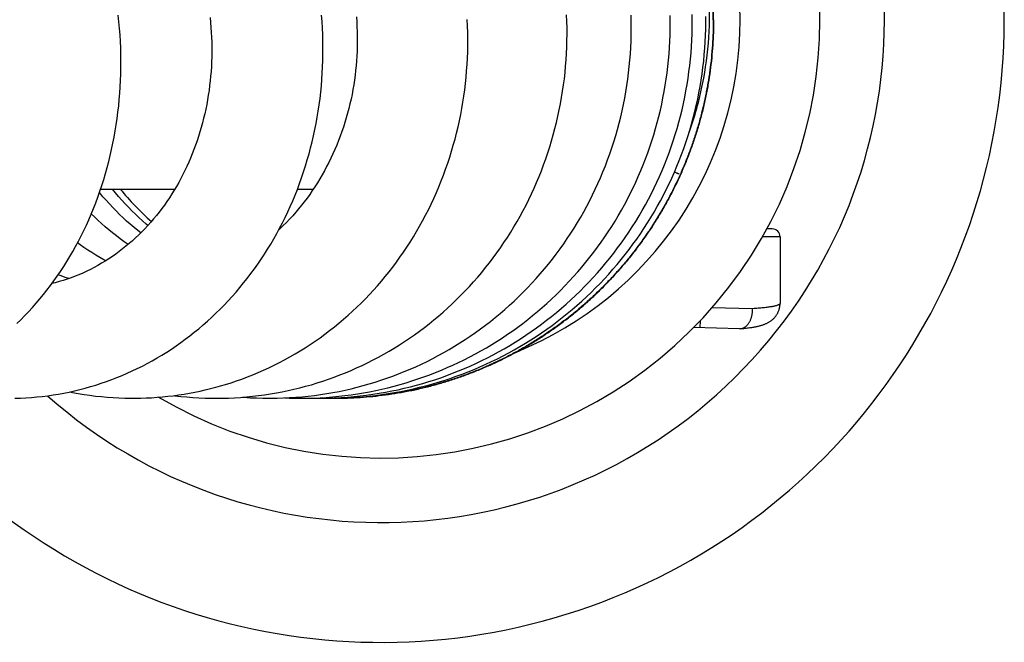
# Model space of a CAD drawing. Header units: millimetres. Extents: x 198 to 322, y 60 to 268.
# Tile 67 of 110: x 316.71 to 321.65, y 99.71 to 102.84. Entities that reach past the tile are written whole.
import ezdxf

# ---------------------------------------------------------------- set-up
doc = ezdxf.new("R2010")
doc.units = ezdxf.units.MM
doc.header["$LTSCALE"] = 30.734
doc.layers.get('0').update_dxf_attribs({"linetype": 'CONTINUOUS'})

msp = doc.modelspace()

# ---------------------------------------------------------------- linework, layer by layer
at = {"color": 7, "linetype": 'Continuous'}
for p, q in [((317.1141, 101.9884), (317.4866, 101.9884)), ((318.1014, 101.9884), (318.181, 101.9884)), ((320.4828, 101.7884), (320.456, 101.7884)), ((320.5228, 101.7484), (320.5228, 101.4148)), ((320.32, 101.2875), (320.089, 101.2936)), ((320.3248, 101.2877), (320.3332, 101.2884)), ((318.0917, 100.9386), (318.118, 100.9384)), ((318.2345, 100.9387), (318.2624, 100.9384)), ((318.2897, 100.9384), (318.2879, 100.9384))]:
    msp.add_line(p, q, dxfattribs=at)
at = {"color": 9, "linetype": 'Continuous'}
for p, q in [((320.5223, 101.7484), (320.4337, 101.7484)), ((320.385, 101.3876), (320.1801, 101.3916)), ((320.1211, 101.3267), (320.1202, 101.2928))]:
    msp.add_line(p, q, dxfattribs=at)
at = {"color": 7, "linetype": 'Continuous'}
for points in [[(316.6835, 100.9387), (316.7112, 100.9395), (316.7387, 100.9407), (316.7662, 100.9425), (316.7936, 100.9448), (316.8209, 100.9476), (316.8482, 100.951), (316.8754, 100.9549), (316.9025, 100.9593), (316.9295, 100.9642), (316.9565, 100.9696), (316.9834, 100.9756), (317.0103, 100.9821), (317.037, 100.9891), (317.0637, 100.9967), (317.0903, 101.0047), (317.1168, 101.0133), (317.1431, 101.0224), (317.1693, 101.032), (317.1954, 101.0422), (317.2213, 101.0528), (317.2471, 101.0639), (317.2726, 101.0755), (317.298, 101.0876), (317.3231, 101.1002), (317.348, 101.1133), (317.3727, 101.1268), (317.3972, 101.1408), (317.4214, 101.1552), (317.4453, 101.1702), (317.469, 101.1855), (317.4924, 101.2013), (317.5156, 101.2176), (317.5385, 101.2344), (317.5612, 101.2516), (317.5837, 101.2694), (317.6059, 101.2876), (317.6279, 101.3062), (317.6496, 101.3254), (317.671, 101.3449), (317.6922, 101.365), (317.713, 101.3855), (317.7335, 101.4064), (317.7537, 101.4277), (317.7736, 101.4494), (317.7931, 101.4715), (317.8122, 101.494), (317.831, 101.5169), (317.8494, 101.5401), (317.8674, 101.5637), (317.8851, 101.5876), (317.9023, 101.6119), (317.9191, 101.6365), (317.9356, 101.6615), (317.9516, 101.6868), (317.9673, 101.7125), (317.9825, 101.7385), (317.9973, 101.7648), (318.0117, 101.7915), (318.0257, 101.8184), (318.0393, 101.8458), (318.0525, 101.8734), (318.0652, 101.9013), (318.0775, 101.9295), (318.0894, 101.9581), (318.1008, 101.9869), (318.1117, 102.0159), (318.1222, 102.0453), (318.1323, 102.0748), (318.1418, 102.1046), (318.1509, 102.1345), (318.1595, 102.1647), (318.1676, 102.195), (318.1752, 102.2254), (318.1823, 102.256), (318.1889, 102.2868), (318.195, 102.3176), (318.2007, 102.3486), (318.2058, 102.3798), (318.2104, 102.4111), (318.2146, 102.4425), (318.2182, 102.4741), (318.2213, 102.5059), (318.2239, 102.5378), (318.2261, 102.5698), (318.2277, 102.6019), (318.2288, 102.6341), (318.2294, 102.6664), (318.2295, 102.6988), (318.2291, 102.7312), (318.2281, 102.7637), (318.2267, 102.7961), (318.2247, 102.8286), (318.2222, 102.8611)], [(316.6927, 101.3131), (316.7128, 101.3325), (316.7325, 101.3525), (316.752, 101.3728), (316.7712, 101.3937), (316.79, 101.4149), (316.8086, 101.4366), (316.8268, 101.4587), (316.8447, 101.4813), (316.8622, 101.5042), (316.8794, 101.5276), (316.8962, 101.5513), (316.9126, 101.5753), (316.9286, 101.5997), (316.9442, 101.6244), (316.9594, 101.6495), (316.9742, 101.6749), (316.9886, 101.7006), (317.0026, 101.7267), (317.0162, 101.7531), (317.0294, 101.7799), (317.0423, 101.8071), (317.0547, 101.8346), (317.0667, 101.8625), (317.0782, 101.8907), (317.0894, 101.9192), (317.1001, 101.948), (317.1103, 101.9771), (317.1201, 102.0064), (317.1295, 102.036), (317.1384, 102.0658), (317.1468, 102.0959), (317.1547, 102.1261), (317.1622, 102.1565), (317.1692, 102.1871), (317.1757, 102.2179), (317.1817, 102.2488), (317.1873, 102.2799), (317.1923, 102.3112), (317.1969, 102.3426), (317.2009, 102.3741), (317.2045, 102.4058), (317.2076, 102.4377), (317.2102, 102.4696), (317.2123, 102.5017), (317.2139, 102.5339), (317.215, 102.5663), (317.2156, 102.5987), (317.2157, 102.6312), (317.2153, 102.6638), (317.2144, 102.6965), (317.213, 102.7292), (317.2111, 102.762), (317.2087, 102.7948), (317.2058, 102.8276), (317.2024, 102.8605)], [(317.6939, 100.9385), (317.7243, 100.9388), (317.7546, 100.9396), (317.7849, 100.941), (317.8152, 100.9428), (317.8454, 100.9452), (317.8756, 100.9482), (317.9058, 100.9517), (317.9358, 100.9557), (317.9657, 100.9602), (317.9955, 100.9653), (318.0251, 100.9709), (318.0546, 100.977), (318.084, 100.9836), (318.1132, 100.9907), (318.1423, 100.9983), (318.1712, 101.0065), (318.2, 101.0152), (318.2287, 101.0244), (318.2573, 101.0341), (318.2858, 101.0443), (318.3141, 101.0551), (318.3423, 101.0664), (318.3703, 101.0782), (318.3982, 101.0905), (318.4259, 101.1033), (318.4533, 101.1166), (318.4806, 101.1304), (318.5076, 101.1447), (318.5343, 101.1594), (318.5608, 101.1747), (318.5871, 101.1903), (318.613, 101.2065), (318.6387, 101.2231), (318.664, 101.2401), (318.689, 101.2575), (318.7137, 101.2753), (318.738, 101.2936), (318.762, 101.3122), (318.7857, 101.3313), (318.8091, 101.3509), (318.8322, 101.3709), (318.855, 101.3913), (318.8775, 101.4122), (318.8997, 101.4335), (318.9216, 101.4552), (318.9431, 101.4774), (318.9643, 101.5), (318.9852, 101.523), (319.0056, 101.5464), (319.0257, 101.5701), (319.0454, 101.5942), (319.0647, 101.6187), (319.0836, 101.6434), (319.102, 101.6685), (319.12, 101.694), (319.1376, 101.7197), (319.1547, 101.7457), (319.1714, 101.772), (319.1877, 101.7986), (319.2035, 101.8255), (319.2189, 101.8527), (319.2338, 101.8802), (319.2482, 101.908), (319.2622, 101.936), (319.2757, 101.9643), (319.2888, 101.9929), (319.3014, 102.0218), (319.3136, 102.0509), (319.3252, 102.0803), (319.3364, 102.1099), (319.3471, 102.1397), (319.3574, 102.1698), (319.3671, 102.2001), (319.3763, 102.2306), (319.3851, 102.2612), (319.3933, 102.292), (319.401, 102.323), (319.4082, 102.354), (319.4149, 102.3852), (319.421, 102.4165), (319.4267, 102.4478), (319.4318, 102.4792), (319.4363, 102.5107), (319.4404, 102.5422), (319.4439, 102.5739), (319.4469, 102.6055), (319.4494, 102.6373), (319.4513, 102.6692), (319.4527, 102.7012), (319.4536, 102.7332), (319.454, 102.7654), (319.4538, 102.7976), (319.4531, 102.8298), (319.4519, 102.8621)], [(317.9597, 100.9385), (317.9681, 100.9386), (317.9994, 100.939), (318.0307, 100.9399), (318.062, 100.9415), (318.0933, 100.9435), (318.1245, 100.9461), (318.1557, 100.9493), (318.1868, 100.953), (318.2178, 100.9572), (318.2486, 100.9619), (318.2794, 100.9672), (318.3099, 100.9731), (318.3404, 100.9794), (318.3707, 100.9863), (318.4009, 100.9937), (318.431, 101.0016), (318.4609, 101.0101), (318.4907, 101.0191), (318.5204, 101.0286), (318.5499, 101.0387), (318.5793, 101.0493), (318.6085, 101.0604), (318.6375, 101.072), (318.6664, 101.0842), (318.6951, 101.0968), (318.7236, 101.11), (318.7519, 101.1236), (318.7799, 101.1378), (318.8077, 101.1524), (318.8353, 101.1676), (318.8626, 101.1832), (318.8896, 101.1993), (318.9163, 101.2158), (318.9426, 101.2328), (318.9687, 101.2502), (318.9944, 101.268), (319.0197, 101.2862), (319.0448, 101.3049), (319.0695, 101.324), (319.0939, 101.3436), (319.118, 101.3636), (319.1417, 101.3841), (319.1652, 101.405), (319.1883, 101.4263), (319.2112, 101.4481), (319.2336, 101.4703), (319.2558, 101.493), (319.2775, 101.516), (319.2989, 101.5394), (319.3199, 101.5633), (319.3405, 101.5875), (319.3607, 101.612), (319.3804, 101.6369), (319.3998, 101.6622), (319.4187, 101.6877), (319.4371, 101.7136), (319.4551, 101.7397), (319.4726, 101.7662), (319.4896, 101.7928), (319.5062, 101.8198), (319.5223, 101.847), (319.5379, 101.8745), (319.553, 101.9022), (319.5677, 101.9303), (319.582, 101.9586), (319.5958, 101.9873), (319.6091, 102.0162), (319.6219, 102.0454), (319.6343, 102.0749), (319.6462, 102.1046), (319.6576, 102.1346), (319.6685, 102.1649), (319.6789, 102.1953), (319.6888, 102.2259), (319.6982, 102.2567), (319.7071, 102.2877), (319.7154, 102.3188), (319.7232, 102.3501), (319.7305, 102.3814), (319.7373, 102.4129), (319.7435, 102.4444), (319.7491, 102.476), (319.7543, 102.5076), (319.7589, 102.5394), (319.7629, 102.5711), (319.7664, 102.603), (319.7694, 102.635), (319.7718, 102.667), (319.7738, 102.6991), (319.7751, 102.7313), (319.7759, 102.7636), (319.7762, 102.796), (319.776, 102.8284), (319.7752, 102.8609)], [(318.3969, 102.8526), (318.3987, 102.8279), (318.4, 102.8032), (318.401, 102.7785), (318.4015, 102.7539), (318.4016, 102.7293), (318.4013, 102.7048), (318.4005, 102.6804), (318.3994, 102.656), (318.3978, 102.6317), (318.3958, 102.6075), (318.3934, 102.5834), (318.3906, 102.5593), (318.3873, 102.5353), (318.3837, 102.5113), (318.3796, 102.4875), (318.3751, 102.4637), (318.3702, 102.4399), (318.3648, 102.4163), (318.3591, 102.3928), (318.3529, 102.3693), (318.3463, 102.346), (318.3393, 102.3228), (318.3319, 102.2998), (318.3241, 102.2769), (318.3159, 102.2542), (318.3073, 102.2316), (318.2983, 102.2093), (318.289, 102.1872), (318.2792, 102.1653), (318.2691, 102.1436), (318.2587, 102.1223), (318.2478, 102.1011), (318.2367, 102.0803), (318.2252, 102.0598), (318.2133, 102.0395), (318.2012, 102.0196), (318.1887, 102), (318.1759, 101.9808), (318.1629, 101.9618), (318.1495, 101.9432), (318.1357, 101.9249), (318.1217, 101.9069), (318.1073, 101.8892), (318.0926, 101.8718), (318.0775, 101.8546), (318.0621, 101.8378), (318.0463, 101.8212), (318.0301, 101.8049), (318.0137, 101.7889), (318.007, 101.7827)], [(318.118, 100.9384), (318.1519, 100.9388), (318.1833, 100.9396), (318.2147, 100.941), (318.246, 100.9429), (318.2773, 100.9454), (318.3086, 100.9484), (318.3398, 100.9519), (318.3709, 100.9559), (318.4019, 100.9605), (318.4328, 100.9656), (318.4636, 100.9712), (318.4943, 100.9774), (318.5249, 100.9841), (318.5554, 100.9913), (318.5858, 100.999), (318.616, 101.0072), (318.6461, 101.016), (318.676, 101.0253), (318.7058, 101.0351), (318.7355, 101.0454), (318.765, 101.0563), (318.7944, 101.0676), (318.8236, 101.0795), (318.8526, 101.0919), (318.8814, 101.1047), (318.91, 101.1181), (318.9384, 101.1319), (318.9665, 101.1463), (318.9944, 101.1611), (319.022, 101.1763), (319.0493, 101.1921), (319.0764, 101.2082), (319.1031, 101.2248), (319.1295, 101.2419), (319.1555, 101.2593), (319.1813, 101.2772), (319.2067, 101.2956), (319.2319, 101.3143), (319.2567, 101.3335), (319.2812, 101.3532), (319.3054, 101.3732), (319.3292, 101.3937), (319.3528, 101.4146), (319.376, 101.436), (319.3988, 101.4577), (319.4213, 101.4799), (319.4435, 101.5024), (319.4653, 101.5254), (319.4867, 101.5487), (319.5077, 101.5724), (319.5283, 101.5965), (319.5486, 101.6209), (319.5684, 101.6457), (319.5878, 101.6708), (319.6067, 101.6962), (319.6253, 101.7219), (319.6433, 101.7479), (319.6609, 101.7741), (319.678, 101.8006), (319.6947, 101.8273), (319.7109, 101.8544), (319.7266, 101.8817), (319.7419, 101.9092), (319.7567, 101.9371), (319.7711, 101.9653), (319.785, 101.9937), (319.7984, 102.0224), (319.8114, 102.0514), (319.824, 102.0807), (319.836, 102.1102), (319.8476, 102.1399), (319.8587, 102.1698), (319.8692, 102.2), (319.8793, 102.2303), (319.8889, 102.2608), (319.8979, 102.2915), (319.9065, 102.3223), (319.9145, 102.3531), (319.922, 102.3841), (319.9289, 102.4152), (319.9353, 102.4464), (319.9412, 102.4776), (319.9466, 102.509), (319.9515, 102.5404), (319.9558, 102.5719), (319.9596, 102.6034), (319.9628, 102.6351), (319.9655, 102.6668), (319.9677, 102.6986), (319.9694, 102.7305), (319.9705, 102.7624), (319.9711, 102.7945), (319.9712, 102.8265), (319.9707, 102.8586)], [(318.2079, 100.9384), (318.2257, 100.9385), (318.2574, 100.9391), (318.2892, 100.9402), (318.321, 100.9419), (318.3528, 100.9441), (318.3846, 100.9469), (318.4164, 100.9502), (318.4482, 100.954), (318.4799, 100.9584), (318.5115, 100.9633), (318.5431, 100.9688), (318.5746, 100.9748), (318.6059, 100.9814), (318.6371, 100.9885), (318.6681, 100.996), (318.6989, 101.0042), (318.7296, 101.0128), (318.76, 101.0219), (318.7903, 101.0315), (318.8204, 101.0417), (318.8503, 101.0524), (318.88, 101.0635), (318.9095, 101.0752), (318.9389, 101.0874), (318.968, 101.1001), (318.9969, 101.1133), (319.0257, 101.1271), (319.0542, 101.1413), (319.0826, 101.156), (319.1107, 101.1713), (319.1386, 101.187), (319.1662, 101.2032), (319.1936, 101.2199), (319.2207, 101.2371), (319.2475, 101.2547), (319.274, 101.2728), (319.3002, 101.2913), (319.326, 101.3103), (319.3515, 101.3296), (319.3766, 101.3494), (319.4013, 101.3696), (319.4257, 101.3901), (319.4496, 101.411), (319.4732, 101.4323), (319.4964, 101.4541), (319.5192, 101.4762), (319.5417, 101.4987), (319.5638, 101.5216), (319.5855, 101.545), (319.6069, 101.5687), (319.6279, 101.5928), (319.6485, 101.6173), (319.6687, 101.6421), (319.6885, 101.6674), (319.7079, 101.693), (319.7268, 101.7189), (319.7454, 101.7452), (319.7634, 101.7718), (319.7811, 101.7987), (319.7983, 101.8259), (319.815, 101.8533), (319.8312, 101.8811), (319.8469, 101.909), (319.8622, 101.9372), (319.8769, 101.9656), (319.8911, 101.9942), (319.9048, 102.023), (319.9181, 102.052), (319.9308, 102.0812), (319.943, 102.1107), (319.9548, 102.1404), (319.966, 102.1704), (319.9768, 102.2006), (319.9871, 102.231), (319.9968, 102.2616), (320.0061, 102.2925), (320.0148, 102.3235), (320.0231, 102.3547), (320.0308, 102.386), (320.038, 102.4175), (320.0446, 102.4491), (320.0507, 102.4808), (320.0563, 102.5125), (320.0613, 102.5444), (320.0658, 102.5762), (320.0697, 102.6082), (320.0731, 102.6401), (320.076, 102.6721), (320.0783, 102.7041), (320.08, 102.7361), (320.0813, 102.7681), (320.0819, 102.8001), (320.0821, 102.8321), (320.0817, 102.8642)], [(318.2624, 100.9384), (318.2689, 100.9384), (318.3009, 100.9388), (318.3329, 100.9398), (318.3649, 100.9412), (318.397, 100.9433), (318.429, 100.9458), (318.461, 100.949), (318.4929, 100.9526), (318.5249, 100.9568), (318.5567, 100.9616), (318.5885, 100.9669), (318.6202, 100.9727), (318.6517, 100.9791), (318.6831, 100.986), (318.7144, 100.9934), (318.7454, 101.0013), (318.7764, 101.0098), (318.8071, 101.0188), (318.8377, 101.0282), (318.8681, 101.0382), (318.8983, 101.0488), (318.9283, 101.0598), (318.9581, 101.0713), (318.9877, 101.0834), (319.0171, 101.096), (319.0464, 101.109), (319.0754, 101.1226), (319.1042, 101.1367), (319.1328, 101.1513), (319.1612, 101.1664), (319.1893, 101.182), (319.2172, 101.1981), (319.2449, 101.2146), (319.2722, 101.2316), (319.2993, 101.2491), (319.3261, 101.2671), (319.3525, 101.2855), (319.3786, 101.3043), (319.4044, 101.3235), (319.4298, 101.3432), (319.4548, 101.3632), (319.4794, 101.3837), (319.5037, 101.4045), (319.5276, 101.4258), (319.5511, 101.4474), (319.5743, 101.4695), (319.5971, 101.4919), (319.6195, 101.5148), (319.6415, 101.538), (319.6632, 101.5617), (319.6845, 101.5857), (319.7053, 101.6101), (319.7258, 101.6349), (319.7459, 101.66), (319.7656, 101.6855), (319.7848, 101.7114), (319.8036, 101.7376), (319.822, 101.7641), (319.8399, 101.7909), (319.8574, 101.818), (319.8743, 101.8454), (319.8909, 101.8731), (319.9069, 101.901), (319.9224, 101.9291), (319.9374, 101.9574), (319.9519, 101.986), (319.9659, 102.0148), (319.9794, 102.0437), (319.9925, 102.0729), (320.005, 102.1024), (320.017, 102.132), (320.0285, 102.1619), (320.0395, 102.192), (320.0501, 102.2224), (320.0601, 102.2529), (320.0696, 102.2837), (320.0786, 102.3147), (320.0871, 102.3458), (320.0951, 102.3771), (320.1025, 102.4085), (320.1095, 102.4401), (320.1158, 102.4717), (320.1217, 102.5035), (320.127, 102.5353), (320.1317, 102.5672), (320.1359, 102.5991), (320.1396, 102.631), (320.1427, 102.663), (320.1453, 102.695), (320.1473, 102.727), (320.1488, 102.759), (320.1497, 102.791), (320.1501, 102.8231), (320.15, 102.8551)], [(317.6629, 102.8486), (317.6653, 102.8239), (317.6674, 102.7992), (317.669, 102.7745), (317.6702, 102.7499), (317.6711, 102.7252), (317.6715, 102.7007), (317.6715, 102.6762), (317.6712, 102.6517), (317.6704, 102.6274), (317.6693, 102.6031), (317.6677, 102.579), (317.6658, 102.5549), (317.6634, 102.531), (317.6607, 102.5073), (317.6576, 102.4836), (317.6541, 102.46), (317.6503, 102.4365), (317.646, 102.4131), (317.6413, 102.3898), (317.6363, 102.3667), (317.6308, 102.3436), (317.625, 102.3207), (317.6188, 102.2979), (317.6122, 102.2753), (317.6052, 102.2529), (317.5979, 102.2306), (317.5902, 102.2086), (317.5822, 102.1868), (317.5738, 102.1653), (317.5651, 102.144), (317.5561, 102.1229), (317.5467, 102.1022), (317.537, 102.0816), (317.5269, 102.0614), (317.5165, 102.0413), (317.5057, 102.0215), (317.4946, 102.002), (317.4832, 101.9827), (317.4714, 101.9637), (317.4593, 101.9449), (317.4468, 101.9264), (317.4341, 101.9082), (317.4209, 101.8902), (317.4075, 101.8725), (317.3937, 101.8552), (317.3797, 101.8382), (317.3653, 101.8215), (317.3507, 101.8051), (317.3358, 101.7891), (317.3206, 101.7735), (317.3052, 101.7583), (317.2895, 101.7434), (317.2736, 101.7289), (317.2574, 101.7147), (317.2409, 101.701), (317.2243, 101.6876), (317.2073, 101.6747), (317.1902, 101.6621), (317.1727, 101.6499), (317.155, 101.6381), (317.1371, 101.6267), (317.1189, 101.6157), (317.1004, 101.6051), (317.0817, 101.5949), (317.0629, 101.5851), (317.0438, 101.5758), (317.0245, 101.567), (317.0051, 101.5586), (316.9856, 101.5506), (316.9659, 101.5431), (316.9461, 101.5361), (316.9261, 101.5296), (316.9061, 101.5236), (316.886, 101.518), (316.8693, 101.5138)], [(317.7152, 101), (317.7405, 101.0075), (317.768, 101.0161), (317.7955, 101.0253), (317.8228, 101.035), (317.8501, 101.0453), (317.8773, 101.0561), (317.9043, 101.0674), (317.9312, 101.0792), (317.958, 101.0915), (317.9846, 101.1044), (318.011, 101.1178), (318.0372, 101.1316), (318.0633, 101.146), (318.0891, 101.1609), (318.1147, 101.1762), (318.1401, 101.1921), (318.1652, 101.2084), (318.19, 101.2251), (318.2146, 101.2424), (318.2389, 101.2601), (318.2629, 101.2782), (318.2865, 101.2967), (318.3098, 101.3156), (318.3327, 101.335), (318.3553, 101.3547), (318.3775, 101.3748), (318.3994, 101.3953), (318.4209, 101.4161), (318.442, 101.4374), (318.4628, 101.459), (318.4832, 101.481), (318.5032, 101.5034), (318.5229, 101.5261), (318.5422, 101.5493), (318.5611, 101.5728), (318.5796, 101.5968), (318.5978, 101.6211), (318.6156, 101.6458), (318.633, 101.6709), (318.6501, 101.6963), (318.6667, 101.7222), (318.683, 101.7485), (318.6989, 101.7751), (318.7144, 101.802), (318.7295, 101.8293), (318.7441, 101.857), (318.7583, 101.8849), (318.7721, 101.9132), (318.7854, 101.9417), (318.7982, 101.9705), (318.8106, 101.9995), (318.8224, 102.0288), (318.8338, 102.0582), (318.8448, 102.0879), (318.8552, 102.1178), (318.8651, 102.1478), (318.8745, 102.178), (318.8834, 102.2083), (318.8918, 102.2388), (318.8997, 102.2694), (318.9071, 102.3001), (318.914, 102.3309), (318.9203, 102.3618), (318.9261, 102.3929), (318.9315, 102.424), (318.9363, 102.4552), (318.9406, 102.4866), (318.9443, 102.518), (318.9476, 102.5496), (318.9503, 102.5813), (318.9525, 102.6131), (318.9542, 102.645), (318.9554, 102.677), (318.956, 102.7092), (318.9562, 102.7415), (318.9558, 102.7738), (318.9548, 102.8063), (318.9534, 102.8389)], [(317.3152, 101.7681), (317.3006, 101.7797), (317.2815, 101.7954), (317.2628, 101.8114), (317.2444, 101.8278), (317.2263, 101.8444), (317.2086, 101.8614), (317.1913, 101.8786), (317.1743, 101.896), (317.1577, 101.9138), (317.1415, 101.9318), (317.1257, 101.95), (317.1102, 101.9686), (317.1082, 101.971)], [(317.3508, 101.8053), (317.3427, 101.8122), (317.3242, 101.8285), (317.306, 101.8451), (317.2882, 101.8621), (317.2707, 101.8793), (317.2536, 101.8969), (317.2368, 101.9147), (317.2203, 101.9329), (317.2041, 101.9514), (317.1883, 101.9702), (317.1735, 101.9884)], [(317.2515, 101.7098), (317.2513, 101.71), (317.2315, 101.7239), (317.212, 101.7381), (317.1927, 101.7528), (317.1736, 101.7679), (317.1548, 101.7833), (317.1362, 101.7991), (317.1179, 101.8153), (317.1, 101.8318), (317.0823, 101.8487), (317.0672, 101.8637)], [(317.14, 101.6286), (317.1305, 101.6336), (317.1099, 101.6451), (317.0896, 101.657), (317.0694, 101.6693), (317.0495, 101.682), (317.0299, 101.6951), (317.0105, 101.7085), (316.9978, 101.7177)], [(316.9547, 101.5392), (316.9367, 101.5451), (316.9155, 101.5525), (316.9008, 101.558)], [(320.3332, 101.2884), (320.3401, 101.2891), (320.3468, 101.2898), (320.3531, 101.2905), (320.3591, 101.2912), (320.3649, 101.2919), (320.3704, 101.2927), (320.3757, 101.2934), (320.3807, 101.2942), (320.3856, 101.295), (320.3903, 101.2957), (320.3948, 101.2965), (320.3991, 101.2974), (320.4033, 101.2982), (320.4074, 101.2991), (320.4113, 101.2999), (320.4152, 101.3008), (320.4189, 101.3017), (320.4225, 101.3027), (320.426, 101.3037), (320.4295, 101.3047), (320.4328, 101.3057), (320.4361, 101.3068), (320.4394, 101.3079), (320.4426, 101.309), (320.4457, 101.3102), (320.4488, 101.3115), (320.4518, 101.3128), (320.4548, 101.3141), (320.4577, 101.3155), (320.4605, 101.3169), (320.4633, 101.3184), (320.466, 101.32), (320.4687, 101.3216), (320.4714, 101.3232), (320.474, 101.325), (320.4766, 101.3268), (320.4792, 101.3287), (320.4818, 101.3308), (320.4844, 101.3329), (320.4869, 101.3351), (320.4894, 101.3375), (320.4919, 101.3399), (320.4943, 101.3424), (320.4966, 101.345), (320.4989, 101.3478), (320.5011, 101.3505), (320.5032, 101.3534), (320.5052, 101.3564), (320.5071, 101.3594), (320.509, 101.3625), (320.5107, 101.3657), (320.5123, 101.369), (320.5139, 101.3723), (320.5153, 101.3757), (320.5166, 101.3792), (320.5178, 101.3827), (320.5188, 101.3862), (320.5198, 101.3898), (320.5206, 101.3934), (320.5213, 101.397), (320.5218, 101.4007), (320.5223, 101.4044), (320.5226, 101.4081), (320.5227, 101.4118), (320.5228, 101.4147)], [(317.2765, 100.9385), (317.2877, 100.9386), (317.315, 100.939), (317.3424, 100.9399), (317.3697, 100.9412), (317.3969, 100.9431), (317.4242, 100.9454), (317.4513, 100.9481), (317.4785, 100.9513), (317.5055, 100.955), (317.5324, 100.9592), (317.5593, 100.9638), (317.586, 100.9688), (317.6127, 100.9743), (317.6391, 100.9802), (317.6655, 100.9866), (317.6917, 100.9934), (317.7152, 101)], [(316.9599, 100.9704), (316.9726, 100.9678), (317.0015, 100.9625), (317.0305, 100.9576), (317.0596, 100.9534), (317.0887, 100.9496), (317.1179, 100.9464), (317.1471, 100.9438), (317.1764, 100.9417), (317.2057, 100.9401), (317.2351, 100.9391), (317.2645, 100.9386), (317.2765, 100.9385)], [(317.4818, 100.9518), (317.4863, 100.9512), (317.5163, 100.9478), (317.5465, 100.9449), (317.5768, 100.9425), (317.6071, 100.9407), (317.6375, 100.9395), (317.6679, 100.9387), (317.6939, 100.9385)], [(317.8253, 100.9436), (317.8337, 100.943), (317.8647, 100.9411), (317.8958, 100.9397), (317.927, 100.9388), (317.9597, 100.9385)], [(318.0374, 100.9403), (318.0602, 100.9393), (318.0917, 100.9386)], [(318.1628, 100.9391), (318.1803, 100.9386), (318.2079, 100.9384)]]:
    msp.add_lwpolyline(points, dxfattribs=at)
for centre, radius, start, end in [((318.5228, 102.8384), 3.125, 216.9144, 142.8764), ((318.5228, 102.8384), 2.5238, 228.41, 131.3451), ((318.5228, 102.8384), 2.2, 239.4573, 120.4072), ((318.261, 102.8383), 1.3499, 219.0195, 228.6206), ((320.4828, 101.7484), 0.04, 0, 90), ((320.3212, 101.3305), 0.043, 268.5, 274.8636), ((318.2879, 102.8377), 1.8993, 269.6326, 270)]:
    msp.add_arc(centre, radius, start, end, dxfattribs=at)
at = {"color": 9, "linetype": 'Continuous'}
msp.add_arc((318.5228, 102.8384), 1.8, 292.0888, 67.9111, dxfattribs=at)
for points, knots in [([(320.1894, 102.8384), (320.1894, 102.8598), (320.1887, 102.9026), (320.1854, 102.9667), (320.18, 103.0307), (320.1724, 103.0944), (320.1627, 103.1579), (320.1509, 103.221), (320.1369, 103.2836), (320.1208, 103.3458), (320.1026, 103.4073), (320.0824, 103.4682), (320.0601, 103.5284), (320.0358, 103.5878), (320.0095, 103.6464), (319.9812, 103.704), (319.951, 103.7607), (319.9189, 103.8163), (319.885, 103.8707), (319.8492, 103.924), (319.8116, 103.9761), (319.7724, 104.0269), (319.7314, 104.0763), (319.6888, 104.1243), (319.6445, 104.1708), (319.5988, 104.2158), (319.5515, 104.2592), (319.5028, 104.301), (319.4527, 104.3412), (319.4013, 104.3796), (319.3486, 104.4163), (319.2947, 104.4512), (319.2397, 104.4842), (319.1836, 104.5153), (319.1265, 104.5446), (319.0684, 104.5719), (319.0094, 104.5972), (318.9496, 104.6205), (318.889, 104.6418), (318.8278, 104.661), (318.7659, 104.6781), (318.7094, 104.6917), (318.6735, 104.6993), (318.6584, 104.7023)], [0, 0, 0, 0, 0.06418, 0.12836, 0.19254, 0.25672, 0.3209, 0.385079, 0.449259, 0.513438, 0.577618, 0.641797, 0.705975, 0.770154, 0.834332, 0.898511, 0.962688, 1.026866, 1.091043, 1.15522, 1.219397, 1.283573, 1.347749, 1.411925, 1.4761, 1.540276, 1.60445, 1.668625, 1.732799, 1.796972, 1.861146, 1.925319, 1.989492, 2.053664, 2.117837, 2.182009, 2.246181, 2.310352, 2.374523, 2.438694, 2.502865, 2.567036, 2.613036, 2.613036, 2.613036, 2.613036]), ([(320.1876, 102.8384), (320.1876, 102.8598), (320.1869, 102.9026), (320.1837, 102.9667), (320.1783, 103.0307), (320.1707, 103.0944), (320.161, 103.1579), (320.1491, 103.221), (320.1351, 103.2836), (320.119, 103.3458), (320.1009, 103.4073), (320.0806, 103.4682), (320.0583, 103.5284), (320.034, 103.5878), (320.0077, 103.6464), (319.9795, 103.704), (319.9493, 103.7607), (319.9172, 103.8163), (319.8832, 103.8707), (319.8474, 103.924), (319.8099, 103.9761), (319.7706, 104.0269), (319.7296, 104.0763), (319.687, 104.1243), (319.6428, 104.1708), (319.597, 104.2158), (319.5498, 104.2592), (319.5011, 104.301), (319.451, 104.3412), (319.3996, 104.3796), (319.3469, 104.4163), (319.293, 104.4512), (319.238, 104.4842), (319.1819, 104.5153), (319.1247, 104.5446), (319.0666, 104.5719), (319.0076, 104.5972), (318.9478, 104.6205), (318.8873, 104.6418), (318.826, 104.661), (318.7642, 104.6781), (318.7082, 104.6916), (318.6729, 104.6991), (318.6584, 104.702)], [0, 0, 0, 0, 0.06418, 0.12836, 0.19254, 0.25672, 0.3209, 0.385079, 0.449259, 0.513438, 0.577618, 0.641797, 0.705975, 0.770154, 0.834332, 0.898511, 0.962688, 1.026866, 1.091043, 1.15522, 1.219397, 1.283573, 1.347749, 1.411925, 1.4761, 1.540276, 1.60445, 1.668625, 1.732799, 1.796972, 1.861146, 1.925319, 1.989492, 2.053664, 2.117837, 2.182009, 2.246181, 2.310352, 2.374523, 2.438694, 2.502865, 2.567036, 2.611323, 2.611323, 2.611323, 2.611323]), ([(320.1876, 102.8384), (320.1876, 102.817), (320.1869, 102.7742), (320.1837, 102.7101), (320.1783, 102.6462), (320.1707, 102.5824), (320.161, 102.519), (320.1491, 102.4559), (320.1351, 102.3932), (320.119, 102.3311), (320.1009, 102.2695), (320.0806, 102.2086), (320.0583, 102.1484), (320.034, 102.089), (320.0077, 102.0305), (319.9795, 101.9728), (319.9493, 101.9162), (319.9172, 101.8606), (319.8832, 101.8061), (319.8474, 101.7528), (319.8099, 101.7008), (319.7706, 101.65), (319.7296, 101.6006), (319.687, 101.5526), (319.6428, 101.5061), (319.597, 101.4611), (319.5498, 101.4176), (319.5011, 101.3758), (319.451, 101.3357), (319.3996, 101.2972), (319.3469, 101.2606), (319.293, 101.2257), (319.238, 101.1927), (319.1819, 101.1615), (319.1247, 101.1323), (319.0666, 101.105), (319.0076, 101.0797), (318.9478, 101.0564), (318.8873, 101.0351), (318.826, 101.0159), (318.7642, 100.9987), (318.7018, 100.9837), (318.6389, 100.9708), (318.5757, 100.96), (318.5121, 100.9513), (318.4482, 100.9448), (318.3842, 100.9405), (318.3307, 100.9387), (318.2986, 100.9384), (318.2879, 100.9384)], [0, 0, 0, 0, 0.06418, 0.12836, 0.19254, 0.25672, 0.3209, 0.385079, 0.449259, 0.513438, 0.577618, 0.641797, 0.705975, 0.770154, 0.834332, 0.898511, 0.962688, 1.026866, 1.091043, 1.15522, 1.219397, 1.283573, 1.347749, 1.411925, 1.4761, 1.540276, 1.60445, 1.668625, 1.732799, 1.796972, 1.861146, 1.925319, 1.989492, 2.053664, 2.117837, 2.182009, 2.246181, 2.310352, 2.374523, 2.438694, 2.502865, 2.567036, 2.631207, 2.695377, 2.759548, 2.823718, 2.887888, 2.952059, 2.984145, 2.984145, 2.984145, 2.984145]), ([(320.1894, 102.8384), (320.1894, 102.817), (320.1887, 102.7742), (320.1854, 102.7101), (320.18, 102.6462), (320.1724, 102.5824), (320.1627, 102.519), (320.1509, 102.4559), (320.1369, 102.3932), (320.1208, 102.3311), (320.1026, 102.2695), (320.0824, 102.2086), (320.0601, 102.1484), (320.0358, 102.089), (320.0095, 102.0305), (319.9812, 101.9728), (319.951, 101.9162), (319.9189, 101.8606), (319.885, 101.8061), (319.8492, 101.7528), (319.8116, 101.7008), (319.7724, 101.65), (319.7314, 101.6006), (319.6888, 101.5526), (319.6445, 101.5061), (319.5988, 101.4611), (319.5515, 101.4176), (319.5028, 101.3758), (319.4527, 101.3357), (319.4013, 101.2972), (319.3486, 101.2606), (319.2947, 101.2257), (319.2397, 101.1927), (319.1836, 101.1615), (319.1265, 101.1323), (319.0684, 101.105), (319.0094, 101.0797), (318.9496, 101.0564), (318.889, 101.0351), (318.8278, 101.0159), (318.7659, 100.9987), (318.7035, 100.9837), (318.6407, 100.9708), (318.5774, 100.96), (318.5138, 100.9513), (318.45, 100.9448), (318.3859, 100.9405), (318.3325, 100.9387), (318.3004, 100.9384), (318.2897, 100.9384)], [0, 0, 0, 0, 0.06418, 0.12836, 0.19254, 0.25672, 0.3209, 0.385079, 0.449259, 0.513438, 0.577618, 0.641797, 0.705975, 0.770154, 0.834332, 0.898511, 0.962688, 1.026866, 1.091043, 1.15522, 1.219397, 1.283573, 1.347749, 1.411925, 1.4761, 1.540276, 1.60445, 1.668625, 1.732799, 1.796972, 1.861146, 1.925319, 1.989492, 2.053664, 2.117837, 2.182009, 2.246181, 2.310352, 2.374523, 2.438694, 2.502865, 2.567036, 2.631207, 2.695377, 2.759548, 2.823718, 2.887888, 2.952059, 2.984145, 2.984145, 2.984145, 2.984145]), ([(320.5228, 101.4148), (320.5228, 101.4146), (320.5227, 101.4137), (320.522, 101.412), (320.5201, 101.4101), (320.5173, 101.4082), (320.5135, 101.4064), (320.5088, 101.4046), (320.5032, 101.4029), (320.4967, 101.4012), (320.4892, 101.3995), (320.4808, 101.3979), (320.4716, 101.3964), (320.4615, 101.3949), (320.4506, 101.3935), (320.4389, 101.3921), (320.4265, 101.3909), (320.4133, 101.3897), (320.3993, 101.3886), (320.3898, 101.3879), (320.385, 101.3876)], [0, 0, 0, 0, 0.0005716, 0.002667, 0.0052728, 0.0086003, 0.0127463, 0.0177538, 0.0236405, 0.0304108, 0.0380589, 0.0465723, 0.0559345, 0.0661266, 0.0771279, 0.0889138, 0.1014557, 0.1147223, 0.1286801, 0.1432937, 0.1432937, 0.1432937, 0.1432937])]:
    msp.add_open_spline(points, degree=3, knots=knots, dxfattribs=at)
at = {"color": 7, "linetype": 'Continuous'}
for points, knots in [([(320.0672, 102.2719), (320.095, 102.3512), (320.1591, 102.5848), (320.1865, 102.9872), (320.0973, 103.4513), (319.9617, 103.7345), (319.8792, 103.8638)], [0, 0, 0, 0, 0.252167, 0.724474, 1.19524, 1.655166, 1.655166, 1.655166, 1.655166]), ([(318.2897, 100.9384), (318.3108, 100.9384), (318.3532, 100.9391), (318.4166, 100.9423), (318.4799, 100.9476), (318.5429, 100.955), (318.6057, 100.9645), (318.6681, 100.9762), (318.7302, 100.9898), (318.7917, 101.0056), (318.8526, 101.0234), (318.913, 101.0432), (318.9726, 101.0651), (319.0314, 101.0889), (319.0895, 101.1146), (319.1466, 101.1423), (319.2028, 101.1719), (319.258, 101.2034), (319.3121, 101.2366), (319.365, 101.2717), (319.4168, 101.3085), (319.4673, 101.347), (319.5164, 101.3872), (319.5642, 101.429), (319.6106, 101.4724), (319.6555, 101.5173), (319.6989, 101.5637), (319.7407, 101.6115), (319.7809, 101.6607), (319.8194, 101.7112), (319.8562, 101.7629), (319.8912, 101.8159), (319.9245, 101.87), (319.956, 101.9251), (319.9855, 101.9813), (320.0132, 102.0385), (320.039, 102.0965), (320.0628, 102.1554), (320.0846, 102.2151), (320.1045, 102.2754), (320.1223, 102.3364), (320.138, 102.3979), (320.1517, 102.4599), (320.1633, 102.5223), (320.1728, 102.5851), (320.1802, 102.6482), (320.1855, 102.7115), (320.1887, 102.7749), (320.1894, 102.8173), (320.1894, 102.8384)], [0, 0, 0, 0, 0.063488, 0.126976, 0.190464, 0.253952, 0.31744, 0.380929, 0.444417, 0.507906, 0.571394, 0.634883, 0.698372, 0.761862, 0.825351, 0.888841, 0.952331, 1.015822, 1.079312, 1.142803, 1.206295, 1.269786, 1.333278, 1.39677, 1.460263, 1.523756, 1.587249, 1.650742, 1.714236, 1.77773, 1.841225, 1.90472, 1.968215, 2.03171, 2.095206, 2.158702, 2.222198, 2.285694, 2.349191, 2.412688, 2.476185, 2.539682, 2.603179, 2.666677, 2.730174, 2.793672, 2.857169, 2.920667, 2.984165, 2.984165, 2.984165, 2.984165]), ([(320.0167, 102.0634), (320.0165, 102.0634), (320.0156, 102.0638), (320.0139, 102.0644), (320.0113, 102.0655), (320.0077, 102.0669), (320.0033, 102.0688), (319.9982, 102.0709), (319.9945, 102.0725), (319.9926, 102.0733)], [0, 0, 0, 0, 0.00081287, 0.00266663, 0.00553331, 0.00938196, 0.01418117, 0.01989941, 0.02609172, 0.02609172, 0.02609172, 0.02609172]), ([(320.3248, 101.2877), (320.3262, 101.2878), (320.3292, 101.2882), (320.3335, 101.2893), (320.3379, 101.2908), (320.3423, 101.2928), (320.3465, 101.2953), (320.3505, 101.2982), (320.3544, 101.3015), (320.3582, 101.3052), (320.3617, 101.3094), (320.3651, 101.3139), (320.3682, 101.3187), (320.3712, 101.3239), (320.3738, 101.3294), (320.3762, 101.3351), (320.3784, 101.3411), (320.3802, 101.3474), (320.3818, 101.3538), (320.383, 101.3603), (320.384, 101.367), (320.3846, 101.3738), (320.385, 101.3807), (320.385, 101.3853), (320.385, 101.3876)], [0, 0, 0, 0, 0.0042922, 0.008871, 0.0135182, 0.0182578, 0.0231112, 0.0280957, 0.0332254, 0.0385103, 0.0439568, 0.0495678, 0.055343, 0.061279, 0.0673702, 0.0736085, 0.0799829, 0.0864799, 0.0930845, 0.0997811, 0.1065534, 0.1133842, 0.1202557, 0.12715, 0.12715, 0.12715, 0.12715])]:
    msp.add_open_spline(points, degree=3, knots=knots, dxfattribs=at)

doc.saveas('drawing.dxf')
